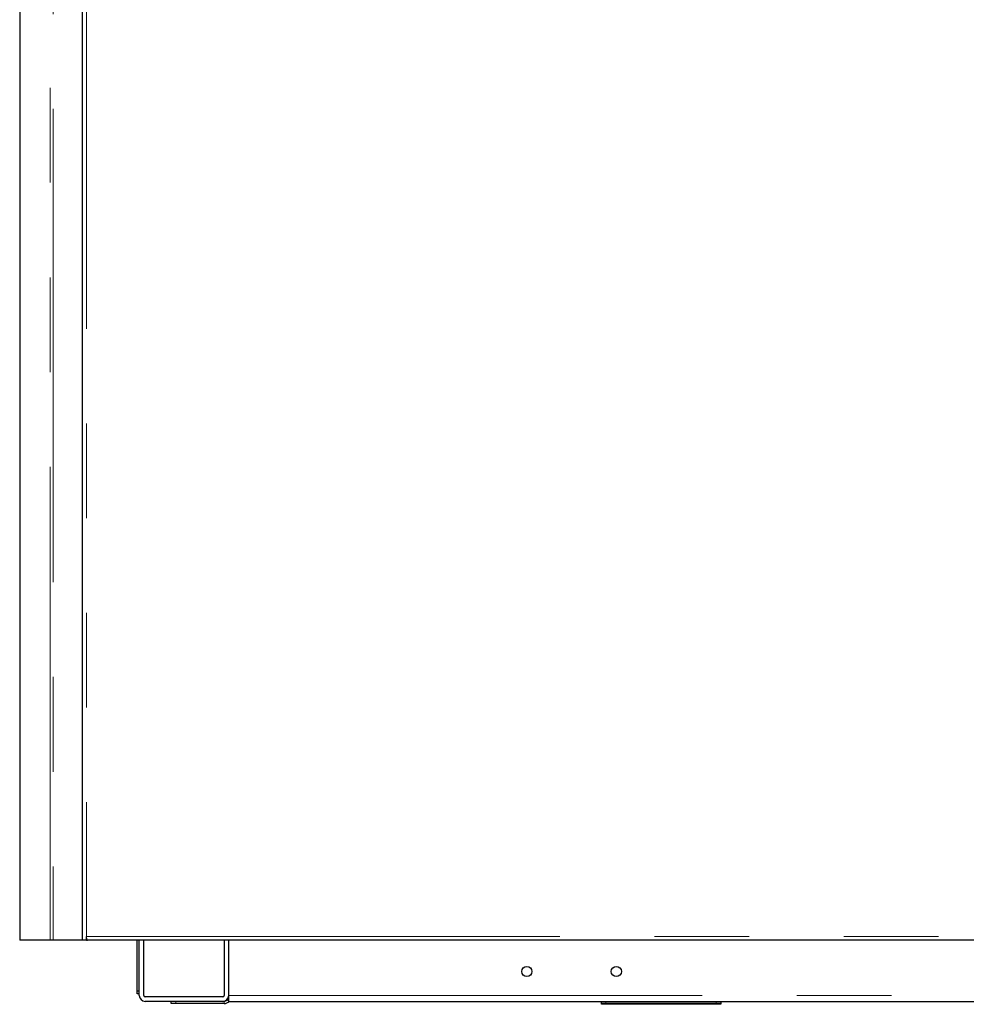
# Model space of a CAD drawing. Header units: millimetres. Extents: x 23 to 246, y 71 to 158.
# Tile 1 of 76: x 23 to 36, y 73 to 86. Entities that reach past the tile are written whole.
import ezdxf

# ---------------------------------------------------------------- set-up
doc = ezdxf.new("R2010")
doc.units = ezdxf.units.MM
doc.linetypes.add('PHANTOM', pattern=[12.7, 6.35, -1.27, 1.27, -1.27, 1.27, -1.27])

msp = doc.modelspace()

# ---------------------------------------------------------------- linework, layer by layer
at = {"color": 7, "linetype": 'Continuous', "lineweight": 25}
for p, q in [((23.699, 73.772), (23.699, 100.99)), ((22.855, 95.372), (22.855, 73.722)), ((23.264, 73.722), (22.855, 73.722)), ((23.304, 73.722), (23.264, 73.722)), ((23.699, 73.722), (23.304, 73.722)), ((23.699, 73.722), (23.699, 73.772)), ((23.749, 73.722), (23.699, 73.722)), ((23.749, 73.722), (23.749, 73.772)), ((23.749, 73.747), (23.754, 73.747)), ((23.749, 73.722), (23.763, 73.722)), ((37.379, 73.722), (23.763, 73.722)), ((24.429, 73.042), (24.429, 73.722)), ((24.459, 72.982), (24.459, 73.722)), ((24.519, 72.982), (24.519, 73.722)), ((25.599, 73.722), (25.599, 72.982)), ((25.659, 72.982), (25.659, 73.722)), ((24.429, 73.002), (24.429, 73.042)), ((24.429, 73.042), (24.459, 73.042)), ((24.459, 73.002), (24.429, 73.002)), ((25.579, 72.962), (24.539, 72.962)), ((25.579, 72.902), (24.539, 72.902)), ((24.889, 72.872), (24.889, 72.902)), ((25.599, 72.902), (25.579, 72.902)), ((25.659, 72.902), (25.659, 72.982)), ((25.659, 72.902), (37.318, 72.902)), ((30.659, 72.872), (30.659, 72.902)), ((32.259, 72.902), (32.259, 72.872)), ((24.949, 72.872), (24.889, 72.872)), ((25.599, 72.872), (24.949, 72.872)), ((30.659, 72.862), (30.659, 72.872)), ((30.719, 72.872), (30.659, 72.872)), ((32.259, 72.862), (30.659, 72.862)), ((32.199, 72.872), (30.719, 72.872)), ((32.259, 72.872), (32.199, 72.872)), ((32.259, 72.872), (32.259, 72.862))]:
    msp.add_line(p, q, dxfattribs=at)
at = {"color": 8, "linetype": 'PHANTOM', "lineweight": 18}
for p, q in [((23.749, 100.972), (23.749, 73.772)), ((23.264, 73.722), (23.264, 97.572)), ((23.304, 97.572), (23.304, 73.722)), ((23.749, 73.772), (37.329, 73.772)), ((24.949, 72.902), (24.949, 72.872)), ((25.599, 72.902), (25.599, 72.872)), ((25.659, 72.982), (64.529, 72.982)), ((30.719, 72.902), (30.719, 72.872)), ((32.199, 72.872), (32.199, 72.902))]:
    msp.add_line(p, q, dxfattribs=at)
at = {"color": 7, "linetype": 'Continuous', "lineweight": 25}
for centre in [(29.659, 73.302), (30.859, 73.302)]:
    msp.add_circle(centre, 0.068, dxfattribs=at)
for centre, radius, start, end in [((24.539, 72.982), 0.08, 180, 270), ((24.539, 72.982), 0.02, 180, 270), ((25.579, 72.982), 0.02, 270, 0), ((25.579, 72.982), 0.08, 270, 0), ((25.599, 72.962), 0.06, 270, 0), ((25.599, 72.962), 0.09, 270, 318.1897)]:
    msp.add_arc(centre, radius, start, end, dxfattribs=at)
msp.add_open_spline([(23.763, 73.722), (23.762, 73.723), (23.76, 73.724), (23.757, 73.733), (23.754, 73.746), (23.751, 73.76), (23.749, 73.769), (23.749, 73.772)], degree=3, knots=[0, 0, 0, 0, 0.218176, 0.436298, 0.654465, 0.872653, 1, 1, 1, 1], dxfattribs=at)

doc.saveas('drawing.dxf')
